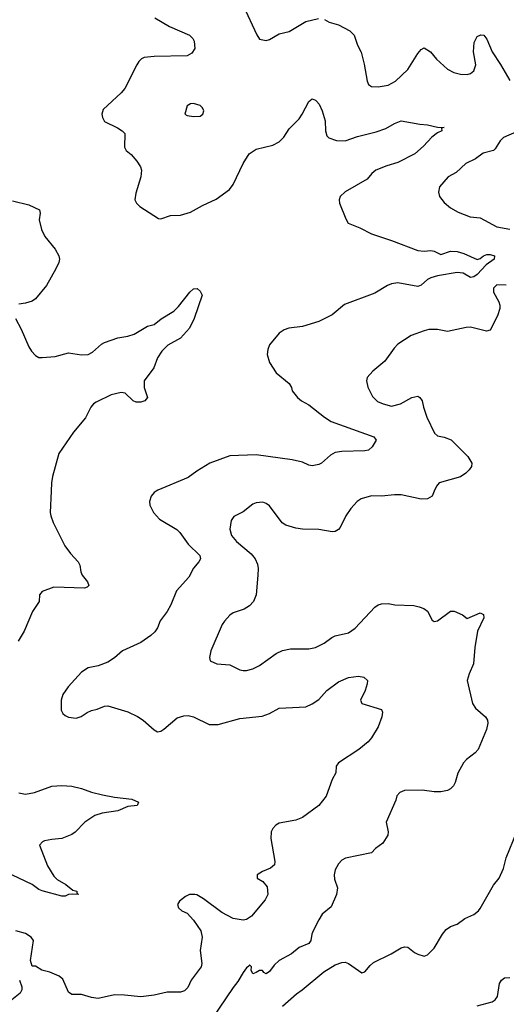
# Model space of a CAD drawing. Header units: inches. Extents: x 2134017 to 2292458, y 756222 to 916513.
# Tile 56 of 256: x 2142894 to 2145848, y 826883 to 832864. Entities that reach past the tile are written whole.
import ezdxf

# ---------------------------------------------------------------- set-up
doc = ezdxf.new("R2010")
doc.units = ezdxf.units.IN
doc.header["$MEASUREMENT"] = 0
doc.layers.add('C1842', color=7, linetype='Continuous')
doc.layers.add('C1843', color=7, linetype='Continuous')

msp = doc.modelspace()

# ---------------------------------------------------------------- linework, layer by layer
at = {"layer": 'C1842', "color": 5}
for points, elevation in [([(2143722.8, 830000), (2143710, 829992), (2143693, 829970), (2143683.1, 829936.9), (2143684.1, 829915.9), (2143706, 829870), (2143743.8, 829830), (2143847.6, 829767.6), (2143867, 829750), (2143917.5, 829677.5), (2143986.7, 829610), (2143991.7, 829588.3), (2143982.4, 829570), (2143950, 829532), (2143921.3, 829478.7), (2143845.7, 829394.3), (2143812.2, 829310), (2143790, 829269.3), (2143746.6, 829213.4), (2143730.4, 829170), (2143714.4, 829145.6), (2143690, 829122.9), (2143630, 829080.7), (2143517.3, 829030), (2143470, 828987), (2143430, 828962), (2143370, 828939.5), (2143310, 828927.6), (2143270, 828901.6), (2143188.9, 828811.1), (2143155.8, 828764.2), (2143146.5, 828730), (2143145.3, 828690), (2143146.5, 828670), (2143155.8, 828650), (2143170, 828637), (2143190, 828627.4), (2143237.8, 828622.2), (2143267.7, 828632.3), (2143303.3, 828656.7), (2143330, 828668.5), (2143363.8, 828676.2), (2143410, 828694.9), (2143430, 828696.4), (2143550, 828660.3), (2143610, 828631.8), (2143643.8, 828610), (2143710, 828550.4), (2143730, 828539.1), (2143750, 828542), (2143770, 828554.9), (2143850, 828623.8), (2143890, 828635.3), (2143916.5, 828636.5), (2143950, 828630.3), (2144043.4, 828583.4), (2144098, 828582), (2144230, 828620.2), (2144365.9, 828634.1), (2144409.8, 828650.2), (2144470, 828681.7), (2144630, 828689.2), (2144670, 828708), (2144710, 828735.3), (2144758, 828790), (2144830, 828841.5), (2144890, 828868.7), (2144950, 828875.5), (2144982, 828870), (2145006, 828850), (2145004, 828830), (2144990.4, 828790), (2144962, 828730), (2144970, 828711.3), (2145090, 828674.4), (2145097.2, 828657.2), (2145093.2, 828630), (2145070, 828567.7), (2145030, 828501.2), (2145010, 828477.8), (2144952, 828430), (2144828.8, 828350), (2144815.8, 828330), (2144812.7, 828290), (2144790, 828249.4), (2144753.5, 828146.5), (2144709.1, 828090.9), (2144610, 828016.9), (2144570, 828001.3), (2144470, 827983.7), (2144448.1, 827971.9), (2144430.8, 827950), (2144420.7, 827930), (2144418, 827890), (2144442.6, 827750), (2144440.3, 827730), (2144416.4, 827710), (2144368.4, 827690), (2144336.4, 827670), (2144336.4, 827650), (2144370, 827629), (2144396.5, 827596.5), (2144399.5, 827550), (2144383.2, 827516.8), (2144301.1, 827418.9), (2144270, 827399.1), (2144250, 827394.7), (2144190, 827405.1), (2144121.6, 827441.6), (2144010, 827523), (2143970, 827547.3), (2143958, 827550), (2143924.7, 827550), (2143901.6, 827538.4), (2143864.7, 827510), (2143851.3, 827490), (2143858.8, 827470), (2143878, 827450), (2143910, 827436), (2143950, 827394), (2143993.4, 827330), (2144001.5, 827290), (2143988.7, 827210), (2143999.5, 827130), (2143996.6, 827110), (2143936, 827030), (2143914.5, 826985.5), (2143895.5, 826964.5), (2143870, 826957.6), (2143790, 826957.3), (2143710, 826938.1), (2143630, 826928.2), (2143530, 826939.5), (2143470, 826941), (2143370, 826918.2), (2143330, 826923.9), (2143270, 826943), (2143210, 826941.8), (2143190, 826957.2), (2143155.2, 827035.2), (2143134.2, 827054.2), (2143078.2, 827078.2), (2143029, 827090), (2142990, 827115.1), (2142970, 827114), (2142960.4, 827150), (2142978.5, 827270), (2142963, 827290), (2142930, 827312.9), (2142870, 827328.6)], 420), ([(2143085.6, 830000), (2143080.2, 829870), (2143083.6, 829850), (2143097.3, 829810), (2143168.2, 829668.2), (2143201.7, 829621.7), (2143248.2, 829570), (2143259.1, 829550), (2143264.9, 829510), (2143272.7, 829490), (2143306.5, 829450), (2143313, 829427), (2143303.8, 829416.2), (2143288.1, 829411.9), (2143102.5, 829417.5), (2143030.2, 829389.8), (2143014.9, 829370), (2143013.1, 829330), (2142971.4, 829270), (2142921.1, 829150), (2142885.5, 829090)], 380), ([(2145410.5, 830000), (2145398, 829970), (2145370, 829954), (2145330, 829951.5), (2145210, 829977.4), (2145170, 829978.9), (2145090.3, 829969.7), (2145030, 829972.8), (2144966.5, 829953.5), (2144943.1, 829936.9), (2144904.9, 829895.1), (2144874, 829850), (2144839.9, 829780.1), (2144830, 829767), (2144810, 829756.2), (2144790, 829753.6), (2144710, 829768), (2144610, 829769.5), (2144570, 829775.6), (2144510, 829793.3), (2144488, 829807.9), (2144410, 829911.6), (2144390, 829926.3), (2144370, 829932.8), (2144330, 829929.7), (2144310, 829920.5), (2144250, 829875.6), (2144193.5, 829846.5), (2144177.3, 829822.7), (2144170.3, 829770), (2144180.3, 829730), (2144210, 829693.7), (2144299.1, 829619.1), (2144323.7, 829590), (2144336.7, 829556.7), (2144342, 829530), (2144340.3, 829490), (2144328.6, 829371.4), (2144312.7, 829330), (2144290, 829303.7), (2144256.7, 829283.3), (2144190, 829260.7), (2144170, 829246.6), (2144137.1, 829210), (2144123.8, 829190), (2144054.9, 829030), (2144045.5, 828990), (2144050.8, 828970), (2144090, 828950.4), (2144170, 828944.4), (2144230, 828914.9), (2144250, 828910.4), (2144270.4, 828910.4), (2144310, 828921.1), (2144350, 828942), (2144450, 829014), (2144490, 829032.2), (2144538, 829042), (2144650, 829043.1), (2144690, 829050.4), (2144742.5, 829077.5), (2144788.6, 829111.4), (2144810, 829121.3), (2144890, 829140.3), (2144930, 829168.9), (2145050, 829295.8), (2145070, 829310.3), (2145090, 829316.5), (2145130, 829318.7), (2145170.3, 829310.3), (2145285.7, 829305.7), (2145318.6, 829298.6), (2145347.1, 829287.1), (2145370.3, 829270.3), (2145396.8, 829216.8), (2145410, 829207.7), (2145430, 829213.4), (2145510, 829270.4), (2145530.5, 829270.5), (2145582, 829250), (2145610, 829227.3), (2145690, 829261), (2145710, 829251.3), (2145710.4, 829230), (2145672.7, 829150), (2145656.4, 829050), (2145648.4, 828951.6), (2145621.6, 828890), (2145610.5, 828849.5), (2145642.4, 828710), (2145661.3, 828681.3), (2145720.5, 828630), (2145734, 828610), (2145735.8, 828590), (2145727.1, 828552.9), (2145677.1, 828430), (2145659.1, 828410), (2145605.5, 828370), (2145587.7, 828350), (2145553.4, 828286.6), (2145537.4, 828230), (2145527, 828210), (2145510, 828191.5), (2145490, 828181.4), (2145450, 828173.3), (2145410, 828174), (2145336.1, 828183.9), (2145230, 828180.9), (2145201, 828170), (2145184, 828150), (2145176.7, 828123.3), (2145118, 827990), (2145130.6, 827930), (2145128.5, 827911.5), (2145097.5, 827862.5), (2145054, 827830), (2145030, 827803.7), (2144872, 827770), (2144850, 827758), (2144830, 827737), (2144810, 827699), (2144803.1, 827670), (2144804.1, 827644.1), (2144822.4, 827590), (2144817.1, 827550), (2144784.4, 827475.6), (2144730.4, 827430), (2144710, 827397), (2144675.3, 827330), (2144667, 827310), (2144662, 827270), (2144650, 827253.2), (2144590, 827229), (2144544.7, 827190), (2144470, 827149.3), (2144439.1, 827120.9), (2144410, 827082), (2144390, 827069), (2144376.4, 827076.4), (2144368, 827088), (2144350, 827088.7), (2144330, 827075.3), (2144308.4, 827068.4), (2144299, 827090), (2144302, 827110), (2144290, 827122), (2144286, 827114), (2144270, 827104), (2144250, 827076), (2144219, 827021), (2144190, 826985.6), (2144063.4, 826796.7)], 440), ([(2142890, 828167.7), (2142930, 828159.5), (2142985.1, 828170), (2143090, 828208.9), (2143150, 828212.9), (2143210, 828208.4), (2143270, 828194.9), (2143330, 828172), (2143395.9, 828155.9), (2143470, 828141.6), (2143574.8, 828130), (2143614.9, 828110), (2143610, 828094), (2143606.8, 828090), (2143550, 828084.7), (2143490, 828058.1), (2143395.5, 828044.5), (2143350.2, 828030), (2143290.2, 827990), (2143230, 827928.1), (2143210, 827914.4), (2143150, 827890.7), (2143090, 827885), (2143044.8, 827875.2), (2143033.4, 827870), (2143015.5, 827850), (2143063.8, 827723.8), (2143100.8, 827660.8), (2143120.9, 827640.9), (2143175.2, 827610), (2143216.7, 827576.7), (2143241, 827570), (2143241, 827561), (2143252, 827550), (2143212.9, 827552.9), (2143190, 827549.6), (2143170, 827540.5), (2143150, 827539.7), (2143030, 827572.2), (2143010, 827580.8), (2142970.6, 827610.6), (2142807.5, 827687.5)], 380), ([(2144490, 826870.7), (2144574.1, 826945.8), (2144609.3, 826970), (2144739.8, 827080.2), (2144810, 827122.4), (2144850, 827137.1), (2144870, 827138), (2144890.4, 827130.4), (2144970, 827074.8), (2144982, 827078), (2144990, 827081), (2145020.8, 827119.2), (2145042.5, 827137.5), (2145149.5, 827190), (2145210, 827227), (2145230, 827232.4), (2145250.3, 827230.3), (2145290, 827197.3), (2145310, 827186.8), (2145350, 827176), (2145370, 827184), (2145410, 827224), (2145460.7, 827310), (2145482.5, 827337.5), (2145510, 827354.9), (2145550, 827370.5), (2145595.4, 827404.6), (2145651.3, 827428.7), (2145678, 827450), (2145690, 827464), (2145770, 827607.3), (2145803.6, 827650), (2145831, 827709), (2145846.5, 827773.5), (2145910, 827927.3)], 440), ([(2142894, 827030), (2142906.9, 826990), (2142907.2, 826970), (2142896.9, 826950), (2142837, 826903)], 420), ([(2145670, 826873), (2145761.7, 826898.3), (2145779.3, 826910), (2145794, 826930), (2145806, 827010), (2145819, 827030), (2145836.5, 827043.5), (2145870, 827046.8)], 420)]:
    msp.add_lwpolyline(points, dxfattribs=dict(at, elevation=elevation))
at = {"layer": 'C1843', "color": 5}
for points, elevation in [([(2144250.4, 832950), (2144333.2, 832773.2), (2144350, 832746), (2144390, 832738), (2144410, 832744.7), (2144470, 832778), (2144530, 832793), (2144630, 832853), (2144707.5, 832872.5)], 440), ([(2143714.9, 832874.9), (2143804.1, 832824.1), (2143924, 832770), (2143945.5, 832750), (2143953.3, 832733.3), (2143957.6, 832690), (2143939.1, 832660.9), (2143910, 832645.1), (2143710, 832641.5), (2143650, 832634.2), (2143633.7, 832626.3), (2143616.5, 832610), (2143604.6, 832590), (2143533.4, 832446.6), (2143510, 832419.7), (2143401.7, 832318.3), (2143393.4, 832290), (2143396.3, 832270), (2143410, 832245.5), (2143487.4, 832207.4), (2143516, 832190), (2143532.4, 832172.4), (2143530.4, 832090), (2143540.5, 832070), (2143570, 832045.7), (2143605.6, 832005.6), (2143626.5, 831970), (2143632.6, 831950), (2143630.2, 831909.8), (2143598.7, 831810), (2143594, 831770), (2143602.4, 831750), (2143623, 831730), (2143735.9, 831655.9), (2143750, 831655.5), (2143810, 831675.3), (2143870, 831676.4), (2143930, 831695.8), (2144004, 831736), (2144086.7, 831773.3), (2144166.9, 831833.1), (2144190, 831862.8), (2144249.7, 831990), (2144286.3, 832050), (2144330, 832078), (2144430, 832102), (2144470, 832121.7), (2144497.2, 832150), (2144530, 832201.1), (2144590, 832261.3), (2144609.7, 832290), (2144650, 832368), (2144670, 832383), (2144690, 832376.4), (2144695.8, 832370), (2144711, 832351), (2144730.3, 832310), (2144748.7, 832250), (2144750.3, 832190), (2144759.3, 832159.3), (2144770, 832147), (2144818, 832130), (2144870, 832129.2), (2144944.6, 832155.4), (2145057.2, 832182.8), (2145115.9, 832204.1), (2145170, 832234.4), (2145210, 832250.3), (2145322, 832230), (2145370, 832225.8), (2145430, 832211.2), (2145471, 832210), (2145454, 832206), (2145456, 832190), (2145430, 832177.6), (2145395.8, 832150), (2145344.8, 832095.2), (2145293.4, 832050), (2145190, 831996.8), (2145123.4, 831976.6), (2145056.4, 831950), (2145031.8, 831930), (2145004.2, 831895.8), (2144870, 831819.6), (2144839.3, 831790), (2144832.4, 831770), (2144834.4, 831750), (2144874.2, 831654.2), (2144888.9, 831628.9), (2144959.4, 831599.4), (2145030, 831562.8), (2145150, 831523.9), (2145310, 831462), (2145350, 831457.8), (2145390, 831462.7), (2145410, 831458.3), (2145450, 831438.5), (2145510, 831457.5), (2145550, 831456.4), (2145590, 831444.5), (2145670, 831408), (2145690, 831413.2), (2145710, 831430.2), (2145730, 831438.3), (2145750, 831437.8), (2145776.4, 831430), (2145773.1, 831410), (2145724.5, 831375.5), (2145670, 831316.8), (2145650, 831302), (2145630, 831297.7), (2145585.1, 831325.1), (2145550, 831328.4), (2145430, 831308.5), (2145390, 831296.8), (2145370, 831285.8), (2145330, 831252), (2145310, 831244.1), (2145190, 831265), (2145150, 831259.3), (2145126, 831250), (2145050, 831203.5), (2144865.7, 831134.3), (2144790, 831071.6), (2144710, 831031.3), (2144610, 831000.7), (2144528.5, 830991.5), (2144498.8, 830981.2), (2144470, 830959.3), (2144410.3, 830889.7), (2144399.9, 830860.1), (2144395.8, 830830), (2144410, 830782.8), (2144450, 830718.8), (2144530, 830654.8), (2144543.8, 830630), (2144548.5, 830610), (2144580.4, 830570), (2144605.5, 830550), (2144650, 830524.6), (2144743.7, 830450), (2144784.5, 830424.5), (2145042.8, 830330), (2145057.3, 830310), (2145033, 830270), (2145010.7, 830250), (2144990, 830244.7), (2144850, 830241.2), (2144810, 830234.8), (2144780.6, 830219.4), (2144726, 830170), (2144710, 830162), (2144670, 830155.1), (2144650, 830158), (2144610, 830177.4), (2144548.7, 830190), (2144330, 830220.9), (2144170, 830214), (2144049, 830171), (2143970, 830121.6), (2143917.5, 830082.5), (2143733.4, 830006.6), (2143722.8, 830000)], 420), ([(2144744.9, 832864.9), (2144772, 832850), (2144830, 832833.4), (2144897.7, 832797.7), (2144924.9, 832770), (2144943.8, 832710), (2144966.3, 832666.3), (2144986, 832594), (2145003, 832490), (2145010.8, 832470), (2145030, 832458), (2145070, 832457), (2145130, 832467.4), (2145176, 832490), (2145250, 832561.3), (2145310, 832659.1), (2145330, 832684), (2145350, 832693.4), (2145386.8, 832670), (2145424.4, 832624.4), (2145490, 832564), (2145530, 832543.8), (2145570, 832534), (2145610, 832530.5), (2145630, 832538), (2145650, 832553.4), (2145663.1, 832590), (2145648.5, 832670), (2145653.4, 832726.6), (2145670, 832762.8), (2145693.4, 832773.4), (2145710.5, 832770.5), (2145730, 832746.8), (2145760.9, 832670), (2145813.1, 832593.1), (2145870, 832494.9)], 440), ([(2145910, 832183.5), (2145830, 832148.3), (2145810, 832127.8), (2145779.7, 832080.3), (2145769.2, 832070.8), (2145707.4, 832052.6), (2145661.4, 832018.6), (2145601.6, 831990), (2145543, 831937), (2145494, 831910), (2145442, 831850), (2145435.9, 831815.9), (2145443, 831790), (2145470, 831754), (2145510, 831720.5), (2145555.1, 831695.1), (2145627.4, 831667.4), (2145690, 831660.3), (2145790, 831605.3), (2145870, 831592)], 440), ([(2142850, 831764.4), (2142950, 831740.7), (2143014.9, 831710), (2143018, 831690), (2143012, 831648), (2143026.1, 831590), (2143047.6, 831547.6), (2143109.2, 831470), (2143132.8, 831430), (2143136.3, 831410), (2143132.7, 831390), (2143114.5, 831350), (2143057.6, 831250), (2142991.1, 831168.9), (2142970, 831154.2), (2142930, 831142.9), (2142890, 831136.9)], 380), ([(2145847.7, 831252.3), (2145790, 831253.8), (2145770, 831233.3), (2145769.4, 831210), (2145802.3, 831150), (2145808.9, 831130), (2145808.9, 831110), (2145795, 831065), (2145750, 830978), (2145728, 830972), (2145630, 830995.6), (2145605.1, 830994.9), (2145490, 830969.6), (2145430, 830981.6), (2145378.5, 830981.5), (2145350, 830975.1), (2145270, 830945.1), (2145190, 830894), (2145166.8, 830870), (2145110.2, 830789.8), (2145037.3, 830730), (2145004, 830690), (2144999.1, 830670), (2145007.5, 830632.5), (2145035.6, 830575.6), (2145065.4, 830545.4), (2145101, 830530), (2145150, 830515.8), (2145205.2, 830530), (2145275.3, 830570), (2145310, 830576.4), (2145322.8, 830570), (2145337.1, 830550), (2145345.3, 830510), (2145366, 830450), (2145412.9, 830352.9), (2145430, 830337.1), (2145470, 830328.5), (2145512.6, 830312.6), (2145596.4, 830230), (2145614.9, 830210), (2145638, 830170), (2145635.5, 830150), (2145621.6, 830130), (2145603, 830110), (2145570, 830088.2), (2145440.7, 830050), (2145423.1, 830030), (2145410.5, 830000)], 440), ([(2142869, 831049), (2142904.2, 830984.2), (2142950, 830877.3), (2142966.4, 830850), (2142990, 830823.7), (2143010, 830813.1), (2143030, 830811.3), (2143110, 830817.9), (2143190, 830840.4), (2143270, 830827.8), (2143310, 830830.2), (2143336.3, 830843.7), (2143390, 830892.3), (2143410, 830904.4), (2143490, 830931.6), (2143550, 830942.3), (2143590, 830954.7), (2143670, 831002), (2143710, 831013.7), (2143752.9, 831047.1), (2143830, 831093.4), (2143858, 831122), (2143926.3, 831210), (2143950, 831230.4), (2143970.6, 831230.6), (2143990, 831216), (2144002, 831190), (2143953.7, 831050), (2143924.9, 830990), (2143870.2, 830930), (2143792.6, 830887.4), (2143757.3, 830850), (2143730.1, 830809.9), (2143707.6, 830750), (2143650.2, 830670), (2143649.3, 830629.3), (2143670.6, 830570), (2143661.8, 830558.2), (2143653, 830550), (2143630, 830541), (2143601.3, 830541.3), (2143582.2, 830550), (2143534.9, 830594.9), (2143510, 830599.3), (2143450, 830585.3), (2143358.2, 830541.8), (2143341.6, 830530), (2143325.5, 830510), (2143294.7, 830445.3), (2143221.1, 830358.9), (2143132.2, 830230), (2143093.1, 830090), (2143087.6, 830050), (2143085.6, 830000)], 380)]:
    msp.add_lwpolyline(points, dxfattribs=dict(at, elevation=elevation))
at = {"layer": 'C1843', "color": 5, "elevation": 440}
msp.add_lwpolyline([(2143950, 832356), (2143930, 832353.2), (2143910, 832342), (2143896, 832290), (2143910, 832283), (2143950, 832277.1), (2143990, 832278), (2144006, 832290), (2144012.3, 832310), (2144004, 832330), (2143990, 832344)], close=True, dxfattribs=at)

doc.saveas('drawing.dxf')
